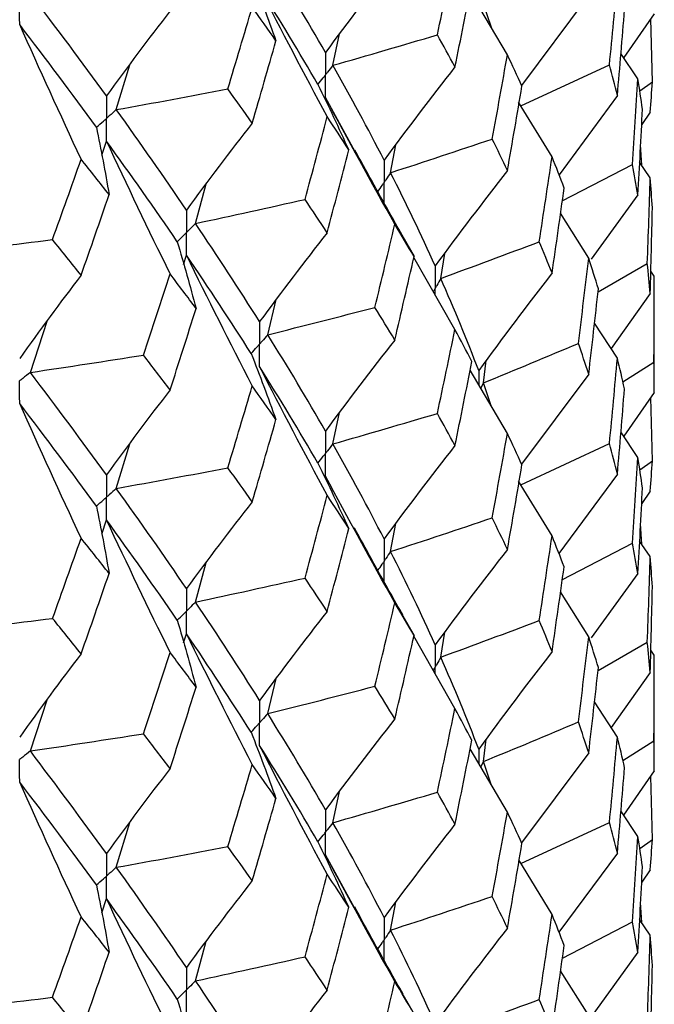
# Paper-space layout '_Isometric' of a CAD drawing. Header units: millimetres. Extents: x -25 to 231, y -14 to 362.
# Tile 51 of 58: x 15.57 to 19.75, y 27.03 to 33.51. Entities that reach past the tile are written whole.
import ezdxf

# ---------------------------------------------------------------- set-up
doc = ezdxf.new("R2010")
doc.units = ezdxf.units.MM

psp = doc.layouts.new('_Isometric')

# ---------------------------------------------------------------- linework, layer by layer
at = {"color": 7, "linetype": 'Continuous', "lineweight": 25}
for p, q in [((18.7834, 33.2752), (18.5379, 33.6909)), ((18.6778, 33.454), (18.6249, 33.6084)), ((19.3184, 33.6665), (18.8764, 33.0735)), ((19.75, 33.5454), (19.5484, 33.257)), ((19.737, 33.0965), (19.7266, 33.512)), ((17.6343, 33.2058), (17.6786, 33.4122)), ((19.6418, 33.1168), (19.53, 33.2846)), ((16.2095, 32.9144), (16.2982, 33.2091)), ((18.8723, 32.9386), (19.4548, 33.2089)), ((19.6539, 33.0377), (19.737, 33.0965)), ((17.7819, 32.6373), (17.5859, 32.9943)), ((19.077, 32.6035), (18.8573, 32.963)), ((19.5068, 33.0075), (19.1229, 32.4856)), ((19.7229, 32.8981), (19.6669, 32.816)), ((16.1136, 32.6141), (16.1446, 32.7081)), ((18.0142, 32.4999), (18.0484, 32.6839)), ((19.6669, 32.5482), (19.6596, 32.682)), ((19.7229, 32.4661), (19.6534, 32.5679)), ((19.1446, 32.315), (19.6062, 32.5533)), ((16.7307, 32.1661), (16.8016, 32.4266)), ((19.6418, 32.3536), (19.3346, 31.9304)), ((19.3184, 31.938), (19.1329, 32.2326)), ((18.0886, 32.0889), (18.1689, 31.9478)), ((16.6528, 31.8969), (16.6711, 31.9579)), ((18.4382, 31.4685), (18.1678, 31.943)), ((18.3447, 31.8047), (18.3706, 31.9695)), ((19.3797, 31.7174), (19.7038, 31.9032)), ((19.75, 31.8188), (19.7266, 31.8523)), ((19.75, 31.0552), (19.75, 31.8188)), ((17.2062, 31.4344), (17.2624, 31.6653)), ((19.7229, 31.7047), (19.4654, 31.343)), ((15.6439, 31.1866), (15.7547, 31.5233)), ((19.5068, 31.2792), (19.3564, 31.5111)), ((18.6249, 31.1174), (18.6437, 31.2644)), ((19.5433, 31.1242), (19.7475, 31.2542)), ((18.7834, 30.7853), (18.5379, 31.2012)), ((19.3184, 31.1749), (18.8766, 30.5828)), ((18.6768, 30.9659), (18.6249, 31.1174)), ((19.75, 31.0552), (19.5487, 30.7668)), ((19.737, 30.6051), (19.7266, 31.0217)), ((17.6343, 30.7162), (17.6786, 30.9226)), ((19.6418, 30.627), (19.53, 30.7947)), ((16.2096, 30.4234), (16.298, 30.7175)), ((18.8719, 30.4478), (19.4549, 30.7185)), ((19.6542, 30.5464), (19.737, 30.6051)), ((19.5068, 30.5178), (19.1225, 29.9954)), ((19.077, 30.1119), (18.8573, 30.4717)), ((19.7229, 30.4066), (19.6668, 30.3245)), ((16.1135, 30.123), (16.1446, 30.2173)), ((18.0142, 30.0089), (18.0484, 30.1933)), ((19.6669, 30.0582), (19.6596, 30.1915)), ((19.1447, 29.8254), (19.6062, 30.0636)), ((19.7229, 29.976), (19.6534, 30.0778)), ((16.7307, 29.6765), (16.8016, 29.937)), ((19.6418, 29.8635), (19.3352, 29.4403)), ((19.3184, 29.4483), (19.1329, 29.7426)), ((18.0955, 29.5861), (18.169, 29.457)), ((16.6528, 29.4073), (16.6711, 29.4683)), ((18.3447, 29.3142), (18.3705, 29.4785)), ((18.4382, 28.9769), (18.1678, 29.4516)), ((19.3795, 29.2259), (19.7038, 29.4118)), ((19.75, 29.3273), (19.7266, 29.3608)), ((19.75, 28.5656), (19.75, 29.3273)), ((19.7229, 29.2132), (19.4657, 28.8525)), ((17.2061, 28.9433), (17.2624, 29.1747)), ((15.6439, 28.6971), (15.7547, 29.0337)), ((19.5068, 28.7891), (19.3564, 29.0211)), ((18.6249, 28.6278), (18.6438, 28.7749)), ((19.5432, 28.634), (19.7475, 28.7641)), ((18.7834, 28.2955), (18.5379, 28.7111)), ((19.3184, 28.6847), (18.877, 28.0923)), ((18.6767, 28.4762), (18.6249, 28.6278)), ((19.75, 28.5656), (19.548, 28.2762)), ((19.737, 28.1153), (19.7266, 28.5321)), ((17.6343, 28.2256), (17.6786, 28.4315)), ((19.6418, 28.1355), (19.53, 28.3032)), ((16.2095, 27.9323), (16.2981, 28.2271)), ((18.8726, 27.9568), (19.4548, 28.2271)), ((19.654, 28.0565), (19.737, 28.1153)), ((17.7796, 27.6612), (17.5859, 28.0143)), ((19.077, 27.6218), (18.8574, 27.9816)), ((19.5068, 28.0263), (19.1225, 27.5048)), ((19.7229, 27.9161), (19.6668, 27.8339)), ((16.1136, 27.6322), (16.1446, 27.7261)), ((18.0142, 27.5193), (18.0485, 27.7037)), ((19.6668, 27.5686), (19.6596, 27.7012)), ((19.7229, 27.4864), (19.6534, 27.5881)), ((19.1449, 27.3353), (19.6062, 27.5734)), ((16.7308, 27.1859), (16.8015, 27.4457)), ((19.6418, 27.3739), (19.3342, 26.9494)), ((19.3184, 26.9568), (19.1329, 27.2511)), ((18.0955, 27.0966), (18.1691, 26.9674))]:
    psp.add_line(p, q, dxfattribs=at)
at = {"color": 8, "linetype": 'Continuous', "lineweight": 25}
for p, q in [((18.5942, 31.1986), (18.5941, 31.106)), ((18.6085, 31.0816), (18.6249, 31.1174)), ((18.5942, 28.7091), (18.5941, 28.6159)), ((18.6084, 28.5918), (18.6249, 28.6278))]:
    psp.add_line(p, q, dxfattribs=at)
at = {"color": 7, "linetype": 'Continuous', "lineweight": 25}
for points in [[(18.3223, 33.4064), (18.3617, 33.5902), (18.4004, 33.7743), (18.4382, 33.9585)], [(17.5859, 33.2906), (17.4655, 33.5005), (17.3388, 33.7122), (17.2061, 33.9253)], [(18.0425, 33.8895), (17.8873, 33.6922), (17.7351, 33.4926), (17.5859, 33.2906)], [(17.0973, 33.802), (17.1537, 33.6573), (17.208, 33.5123), (17.2602, 33.3671)], [(18.4382, 33.1951), (18.4761, 33.3791), (18.5131, 33.5634), (18.5494, 33.7479)], [(19.4548, 33.2089), (19.473, 33.3962), (19.4903, 33.5835), (19.5068, 33.7709)], [(16.1446, 33.0043), (15.9833, 33.227), (15.8163, 33.451), (15.6439, 33.6773)], [(17.5974, 32.8682), (17.446, 33.15), (17.2976, 33.4324), (17.152, 33.7154)], [(17.5368, 33.0794), (17.4147, 33.2896), (17.2864, 33.5018), (17.152, 33.7154)], [(16.5637, 33.563), (16.4212, 33.3793), (16.2815, 33.1931), (16.1446, 33.0043)], [(16.9434, 33.0503), (16.9977, 33.2298), (17.0512, 33.4095), (17.104, 33.5893)], [(17.2602, 33.3671), (17.2089, 33.441), (17.1568, 33.5151), (17.104, 33.5893)], [(19.5068, 33.0075), (19.5234, 33.195), (19.539, 33.3826), (19.5539, 33.5702)], [(15.9781, 32.5884), (15.8407, 32.8829), (15.7059, 33.1779), (15.5737, 33.4732)], [(16.079, 32.7983), (15.9161, 33.0216), (15.7476, 33.2464), (15.5737, 33.4732)], [(17.104, 32.8262), (17.1568, 33.0063), (17.2089, 33.1866), (17.2602, 33.3671)], [(17.6343, 33.2058), (17.8646, 33.2715), (18.094, 33.3384), (18.3223, 33.4064)], [(18.4382, 33.1951), (18.4004, 33.2653), (18.3617, 33.3357), (18.3223, 33.4064)], [(18.6832, 32.7213), (18.7174, 32.9056), (18.7508, 33.0903), (18.7834, 33.2752)], [(18.8787, 33.0686), (18.8477, 33.1372), (18.816, 33.2061), (18.7834, 33.2752)], [(17.9716, 32.5831), (17.8656, 32.7886), (17.7531, 32.9963), (17.6343, 33.2058)], [(18.4382, 33.1951), (18.2797, 32.9933), (18.1241, 32.7893), (17.9716, 32.5831)], [(19.5068, 33.0075), (19.4903, 33.0746), (19.473, 33.1417), (19.4548, 33.2089)], [(19.6062, 32.5533), (19.6189, 32.741), (19.6308, 32.9289), (19.6418, 33.1168)], [(19.6724, 32.917), (19.663, 32.9835), (19.6528, 33.0501), (19.6418, 33.1168)], [(19.7229, 32.8981), (19.7285, 32.9643), (19.7331, 33.0304), (19.737, 33.0965)], [(16.2095, 32.9144), (16.4548, 32.9585), (16.6995, 33.0038), (16.9434, 33.0503)], [(17.104, 32.8262), (17.0512, 32.9007), (16.9977, 32.9754), (16.9434, 33.0503)], [(17.5368, 33.0794), (17.6063, 32.9366), (17.6737, 32.7934), (17.7389, 32.65)], [(18.7834, 32.5138), (18.816, 32.6987), (18.8477, 32.8836), (18.8787, 33.0686)], [(18.0425, 32.161), (17.8873, 32.438), (17.7351, 32.7158), (17.5859, 32.9943)], [(16.6711, 32.2542), (16.5231, 32.4722), (16.3692, 32.6924), (16.2095, 32.9144)], [(19.6418, 32.3536), (19.6528, 32.5413), (19.663, 32.7291), (19.6724, 32.917)], [(17.104, 32.8262), (16.9569, 32.638), (16.8126, 32.4473), (16.6711, 32.2542)], [(17.4513, 32.3241), (17.5007, 32.5052), (17.5494, 32.6866), (17.5974, 32.8682)], [(17.7389, 32.65), (17.6925, 32.7225), (17.6453, 32.7953), (17.5974, 32.8682)], [(16.079, 32.7983), (16.1089, 32.651), (16.1366, 32.5035), (16.1622, 32.3559)], [(16.5637, 31.8347), (16.4213, 32.1253), (16.2816, 32.4165), (16.1446, 32.7081)], [(16.6109, 32.0462), (16.4613, 32.2647), (16.3058, 32.4855), (16.1446, 32.7081)], [(18.0142, 32.4999), (18.2383, 32.5726), (18.4613, 32.6464), (18.6832, 32.7213)], [(18.7834, 32.5138), (18.7508, 32.5829), (18.7174, 32.652), (18.6832, 32.7213)], [(17.5974, 32.1049), (17.6453, 32.2863), (17.6925, 32.468), (17.7389, 32.65)], [(15.7898, 32.06), (15.8533, 32.2359), (15.916, 32.4121), (15.9781, 32.5884)], [(16.1622, 32.3559), (16.1015, 32.4332), (16.0401, 32.5107), (15.9781, 32.5884)], [(18.9926, 32.0457), (19.0216, 32.2316), (19.0497, 32.4175), (19.077, 32.6035)], [(19.1566, 32.399), (19.1309, 32.4671), (19.1044, 32.5353), (19.077, 32.6035)], [(18.7834, 32.5138), (18.6218, 32.307), (18.4633, 32.0981), (18.308, 31.887)], [(19.6418, 32.3536), (19.6308, 32.4201), (19.6189, 32.4866), (19.6062, 32.5533)], [(18.308, 31.887), (18.2165, 32.0905), (18.1185, 32.2949), (18.0142, 32.4999)], [(19.7038, 31.9032), (19.711, 32.0907), (19.7174, 32.2783), (19.7229, 32.4661)], [(19.737, 32.268), (19.7331, 32.3339), (19.7285, 32.4), (19.7229, 32.4661)], [(19.077, 31.8402), (19.1044, 32.0263), (19.1309, 32.2126), (19.1566, 32.399)], [(15.9781, 31.8253), (16.0402, 32.0019), (16.1015, 32.1788), (16.1622, 32.3559)], [(16.7307, 32.1661), (16.9717, 32.2176), (17.2119, 32.2702), (17.4513, 32.3241)], [(17.5974, 32.1049), (17.5494, 32.1777), (17.5007, 32.2507), (17.4513, 32.3241)], [(19.7229, 31.7047), (19.7285, 31.8925), (19.7331, 32.0803), (19.737, 32.268)], [(17.152, 31.5205), (17.0177, 31.7332), (16.8772, 31.9485), (16.7307, 32.1661)], [(17.9115, 31.6141), (17.956, 31.7961), (17.9996, 31.9784), (18.0425, 32.161)], [(18.1689, 31.9478), (18.1275, 32.0186), (18.0854, 32.0897), (18.0425, 32.161)], [(15.0353, 31.9691), (15.2873, 31.9982), (15.5388, 32.0285), (15.7898, 32.06)], [(15.9781, 31.8253), (15.916, 31.9033), (15.8533, 31.9815), (15.7898, 32.06)], [(17.5974, 32.1049), (17.4461, 31.9124), (17.2976, 31.7176), (17.152, 31.5205)], [(16.6109, 32.0462), (16.6541, 31.9), (16.6952, 31.7536), (16.7342, 31.607)], [(18.3447, 31.8047), (18.5618, 31.884), (18.7778, 31.9644), (18.9926, 32.0457)], [(19.077, 31.8402), (19.0497, 31.9086), (19.0216, 31.9771), (18.9926, 32.0457)], [(17.104, 31.0977), (16.9568, 31.3838), (16.8126, 31.6706), (16.6711, 31.9579)], [(17.0973, 31.311), (16.9613, 31.5241), (16.8192, 31.7399), (16.6711, 31.9579)], [(18.0425, 31.3996), (18.0854, 31.5822), (18.1275, 31.765), (18.1689, 31.9478)], [(19.2501, 31.3777), (19.2737, 31.5644), (19.2965, 31.7511), (19.3184, 31.938)], [(19.3818, 31.7354), (19.3615, 31.8029), (19.3404, 31.8704), (19.3184, 31.938)], [(19.7229, 31.7047), (19.7174, 31.7709), (19.711, 31.8371), (19.7038, 31.9032)], [(15.9781, 31.8253), (15.8406, 31.6457), (15.7059, 31.4635), (15.5737, 31.2787)], [(16.3891, 31.3003), (16.448, 31.4781), (16.5062, 31.6563), (16.5637, 31.8347)], [(16.7342, 31.607), (16.6781, 31.6827), (16.6213, 31.7586), (16.5637, 31.8347)], [(18.5942, 31.1986), (18.5176, 31.3995), (18.4344, 31.6016), (18.3447, 31.8047)], [(19.077, 31.8402), (18.9129, 31.6283), (18.752, 31.4145), (18.5942, 31.1986)], [(19.7475, 31.2542), (19.7492, 31.4425), (19.75, 31.6307), (19.75, 31.8188)], [(19.3184, 31.1749), (19.3404, 31.3616), (19.3615, 31.5484), (19.3818, 31.7354)], [(16.5637, 31.0713), (16.6213, 31.2496), (16.6781, 31.4281), (16.7342, 31.607)], [(17.2062, 31.4344), (17.4422, 31.4931), (17.6773, 31.553), (17.9115, 31.6141)], [(18.0425, 31.3996), (17.9996, 31.471), (17.956, 31.5425), (17.9115, 31.6141)], [(18.3223, 30.9168), (18.3617, 31.1006), (18.4004, 31.2845), (18.4382, 31.4685)], [(18.5494, 31.2583), (18.5131, 31.3282), (18.4761, 31.3983), (18.4382, 31.4685)], [(17.5859, 30.8011), (17.4655, 31.011), (17.3388, 31.2222), (17.2062, 31.4344)], [(18.0425, 31.3996), (17.8873, 31.2024), (17.7351, 31.0029), (17.5859, 30.8011)], [(18.6249, 31.1174), (18.8346, 31.2031), (19.043, 31.2899), (19.2501, 31.3777)], [(19.3184, 31.1749), (19.2965, 31.2423), (19.2737, 31.3099), (19.2501, 31.3777)], [(15.6439, 31.1866), (15.8928, 31.2233), (16.1412, 31.2612), (16.3891, 31.3003)], [(16.5637, 31.0713), (16.5062, 31.1473), (16.448, 31.2236), (16.3891, 31.3003)], [(17.0973, 31.311), (17.1536, 31.1662), (17.2079, 31.0212), (17.26, 30.8759)], [(19.4549, 30.7185), (19.473, 30.9052), (19.4903, 31.0921), (19.5068, 31.2792)], [(19.5538, 31.0793), (19.539, 31.1458), (19.5233, 31.2124), (19.5068, 31.2792)], [(17.5974, 30.3783), (17.4461, 30.6598), (17.2976, 30.9419), (17.152, 31.2247)], [(17.5368, 30.5898), (17.4147, 30.8002), (17.2863, 31.0119), (17.152, 31.2247)], [(18.4382, 30.7052), (18.4761, 30.8894), (18.5131, 31.0737), (18.5494, 31.2583)], [(19.75, 31.0552), (19.75, 31.1215), (19.7492, 31.1879), (19.7475, 31.2542)], [(16.1446, 30.5131), (15.9834, 30.7348), (15.8165, 30.9594), (15.6439, 31.1866)], [(16.9436, 30.5596), (16.9978, 30.7386), (17.0513, 30.918), (17.104, 31.0977)], [(17.26, 30.8759), (17.2087, 30.9495), (17.1567, 31.0235), (17.104, 31.0977)], [(19.5068, 30.5178), (19.5233, 30.705), (19.539, 30.8921), (19.5538, 31.0793)], [(16.5637, 31.0713), (16.4213, 30.8878), (16.2816, 30.7017), (16.1446, 30.5131)], [(15.9781, 30.0968), (15.8406, 30.3916), (15.7058, 30.6868), (15.5737, 30.9823)], [(16.0789, 30.3073), (15.9163, 30.5294), (15.7478, 30.7546), (15.5737, 30.9823)], [(17.6343, 30.7162), (17.8646, 30.782), (18.094, 30.8488), (18.3223, 30.9168)], [(18.4382, 30.7052), (18.4004, 30.7755), (18.3617, 30.8461), (18.3223, 30.9168)], [(17.104, 30.3363), (17.1567, 30.516), (17.2087, 30.6959), (17.26, 30.8759)], [(18.6831, 30.2301), (18.7173, 30.415), (18.7507, 30.6001), (18.7834, 30.7853)], [(18.8788, 30.5779), (18.8478, 30.6469), (18.816, 30.716), (18.7834, 30.7853)], [(17.9716, 30.0924), (17.8655, 30.2987), (17.753, 30.5068), (17.6343, 30.7162)], [(18.4382, 30.7052), (18.2796, 30.5031), (18.1241, 30.2988), (17.9716, 30.0924)], [(19.5068, 30.5178), (19.4903, 30.5847), (19.473, 30.6516), (19.4549, 30.7185)], [(19.6062, 30.0636), (19.6189, 30.2514), (19.6308, 30.4392), (19.6418, 30.627)], [(19.6724, 30.4274), (19.663, 30.4939), (19.6528, 30.5605), (19.6418, 30.627)], [(16.2096, 30.4234), (16.4549, 30.4676), (16.6996, 30.513), (16.9436, 30.5596)], [(17.104, 30.3363), (17.0513, 30.4106), (16.9978, 30.485), (16.9436, 30.5596)], [(17.5368, 30.5898), (17.6063, 30.447), (17.6737, 30.3039), (17.7389, 30.1604)], [(18.7834, 30.0222), (18.816, 30.2072), (18.8478, 30.3924), (18.8788, 30.5779)], [(19.7229, 30.4066), (19.7285, 30.4727), (19.7331, 30.5389), (19.737, 30.6051)], [(18.0425, 29.6712), (17.8873, 29.9483), (17.7351, 30.2261), (17.5859, 30.5048)], [(16.6711, 29.7647), (16.5231, 29.9827), (16.3691, 30.2024), (16.2096, 30.4234)], [(17.4513, 29.8345), (17.5007, 30.0156), (17.5494, 30.1969), (17.5974, 30.3783)], [(17.7389, 30.1604), (17.6925, 30.2329), (17.6453, 30.3055), (17.5974, 30.3783)], [(19.6418, 29.8635), (19.6528, 30.0514), (19.663, 30.2394), (19.6724, 30.4274)], [(16.0789, 30.3073), (16.1088, 30.1599), (16.1365, 30.0124), (16.162, 29.8647)], [(17.104, 30.3363), (16.9568, 30.1483), (16.8126, 29.9577), (16.6711, 29.7647)], [(16.5637, 29.3448), (16.4213, 29.6351), (16.2816, 29.926), (16.1446, 30.2173)], [(16.6109, 29.5567), (16.4612, 29.7753), (16.3057, 29.9956), (16.1446, 30.2173)], [(18.0142, 30.0089), (18.2382, 30.0815), (18.4612, 30.1552), (18.6831, 30.2301)], [(18.7834, 30.0222), (18.7507, 30.0913), (18.7173, 30.1606), (18.6831, 30.2301)], [(17.5974, 29.6149), (17.6453, 29.7965), (17.6925, 29.9784), (17.7389, 30.1604)], [(18.9927, 29.5553), (19.0216, 29.7406), (19.0497, 29.9261), (19.077, 30.1119)], [(19.1565, 29.9081), (19.1308, 29.9758), (19.1043, 30.0438), (19.077, 30.1119)], [(15.7901, 29.5692), (15.8534, 29.7447), (15.9161, 29.9206), (15.9781, 30.0968)], [(16.162, 29.8647), (16.1014, 29.9417), (16.0401, 30.0191), (15.9781, 30.0968)], [(19.6418, 29.8635), (19.6308, 29.9301), (19.6189, 29.9968), (19.6062, 30.0636)], [(18.308, 29.3962), (18.2166, 29.5987), (18.1186, 29.8028), (18.0142, 30.0089)], [(18.7834, 30.0222), (18.6219, 29.8156), (18.4634, 29.6069), (18.308, 29.3962)], [(19.7038, 29.4118), (19.711, 29.5998), (19.7174, 29.7879), (19.7229, 29.976)], [(19.737, 29.777), (19.7331, 29.8433), (19.7285, 29.9096), (19.7229, 29.976)], [(15.9781, 29.3354), (16.0401, 29.5117), (16.1014, 29.6881), (16.162, 29.8647)], [(19.077, 29.3504), (19.1043, 29.5363), (19.1308, 29.7222), (19.1565, 29.9081)], [(16.7307, 29.6765), (16.9717, 29.728), (17.2119, 29.7807), (17.4513, 29.8345)], [(17.5974, 29.6149), (17.5494, 29.6879), (17.5007, 29.7611), (17.4513, 29.8345)], [(19.7229, 29.2132), (19.7285, 29.401), (19.7331, 29.5889), (19.737, 29.777)], [(17.152, 29.0297), (17.0177, 29.2434), (16.8772, 29.4591), (16.7307, 29.6765)], [(17.9114, 29.1229), (17.9559, 29.3054), (17.9996, 29.4882), (18.0425, 29.6712)], [(18.169, 29.457), (18.1276, 29.5282), (18.0855, 29.5996), (18.0425, 29.6712)], [(17.5974, 29.6149), (17.446, 29.4222), (17.2976, 29.2272), (17.152, 29.0297)], [(15.0354, 29.4781), (15.2874, 29.5072), (15.539, 29.5376), (15.7901, 29.5692)], [(15.9781, 29.3354), (15.9161, 29.4132), (15.8534, 29.4911), (15.7901, 29.5692)], [(16.6109, 29.5567), (16.6541, 29.4105), (16.6952, 29.2641), (16.7342, 29.1174)], [(18.3447, 29.3142), (18.5619, 29.3935), (18.7779, 29.4739), (18.9927, 29.5553)], [(19.077, 29.3504), (19.0497, 29.4187), (19.0216, 29.4869), (18.9927, 29.5553)], [(17.104, 28.6078), (16.9569, 28.8941), (16.8126, 29.1809), (16.6711, 29.4683)], [(17.0973, 28.82), (16.9613, 29.0341), (16.8192, 29.2503), (16.6711, 29.4683)], [(18.0425, 28.908), (18.0855, 29.0907), (18.1276, 29.2738), (18.169, 29.457)], [(19.2501, 28.888), (19.2737, 29.0747), (19.2965, 29.2615), (19.3184, 29.4483)], [(19.3818, 29.2458), (19.3615, 29.3133), (19.3404, 29.3808), (19.3184, 29.4483)], [(19.7229, 29.2132), (19.7174, 29.2793), (19.711, 29.3455), (19.7038, 29.4118)], [(15.9781, 29.3354), (15.8406, 29.156), (15.7058, 28.9739), (15.5737, 28.7891)], [(16.3891, 28.8107), (16.448, 28.9885), (16.5062, 29.1665), (16.5637, 29.3448)], [(16.7342, 29.1174), (16.6781, 29.193), (16.6213, 29.2688), (16.5637, 29.3448)], [(19.077, 29.3504), (18.9129, 29.1387), (18.752, 28.9249), (18.5942, 28.7091)], [(18.5942, 28.7091), (18.5176, 28.9101), (18.4344, 29.1119), (18.3447, 29.3142)], [(19.7475, 28.7641), (19.7492, 28.9518), (19.75, 29.1394), (19.75, 29.3273)], [(19.3184, 28.6847), (19.3404, 28.8717), (19.3615, 29.0587), (19.3818, 29.2458)], [(16.5637, 28.5814), (16.6213, 28.7598), (16.6781, 28.9385), (16.7342, 29.1174)], [(17.2061, 28.9433), (17.4421, 29.002), (17.6772, 29.0619), (17.9114, 29.1229)], [(18.0425, 28.908), (17.9996, 28.9794), (17.9559, 29.051), (17.9114, 29.1229)], [(17.5859, 28.3102), (17.4656, 28.5191), (17.3389, 28.7301), (17.2061, 28.9433)], [(18.3225, 28.4264), (18.3618, 28.6096), (18.4004, 28.7931), (18.4382, 28.9769)], [(18.5492, 28.7674), (18.513, 28.837), (18.476, 28.9068), (18.4382, 28.9769)], [(18.0425, 28.908), (17.8874, 28.711), (17.7352, 28.5118), (17.5859, 28.3102)], [(18.6249, 28.6278), (18.8346, 28.7135), (19.043, 28.8003), (19.2501, 28.888)], [(19.3184, 28.6847), (19.2965, 28.7524), (19.2737, 28.8202), (19.2501, 28.888)], [(17.0973, 28.82), (17.1537, 28.6753), (17.208, 28.5303), (17.2602, 28.3851)], [(15.6439, 28.6971), (15.8928, 28.7337), (16.1412, 28.7716), (16.3891, 28.8107)], [(16.5637, 28.5814), (16.5062, 28.6576), (16.448, 28.734), (16.3891, 28.8107)], [(18.4382, 28.2154), (18.476, 28.3993), (18.513, 28.5833), (18.5492, 28.7674)], [(19.4548, 28.2271), (19.473, 28.4143), (19.4903, 28.6017), (19.5068, 28.7891)], [(19.5539, 28.5883), (19.539, 28.6551), (19.5234, 28.7221), (19.5068, 28.7891)], [(19.75, 28.5656), (19.75, 28.6318), (19.7492, 28.698), (19.7475, 28.7641)], [(16.1446, 28.0223), (15.9833, 28.2449), (15.8164, 28.47), (15.6439, 28.6971)], [(17.5974, 27.8867), (17.446, 28.1682), (17.2975, 28.4505), (17.152, 28.7334)], [(17.5368, 28.0992), (17.4148, 28.3086), (17.2865, 28.5198), (17.152, 28.7334)], [(16.5637, 28.5814), (16.4213, 28.3976), (16.2816, 28.2112), (16.1446, 28.0223)], [(16.9434, 28.0684), (16.9977, 28.2479), (17.0512, 28.4278), (17.104, 28.6078)], [(17.2602, 28.3851), (17.2089, 28.4591), (17.1568, 28.5333), (17.104, 28.6078)], [(19.5068, 28.0263), (19.5234, 28.2135), (19.539, 28.4008), (19.5539, 28.5883)], [(15.9781, 27.6069), (15.8406, 27.9018), (15.7059, 28.1971), (15.5737, 28.4928)], [(16.079, 27.8163), (15.9162, 28.0394), (15.7477, 28.2651), (15.5737, 28.4928)], [(17.6343, 28.2256), (17.8647, 28.2914), (18.0941, 28.3583), (18.3225, 28.4264)], [(18.4382, 28.2154), (18.4004, 28.2856), (18.3618, 28.3559), (18.3225, 28.4264)], [(17.104, 27.8447), (17.1568, 28.0245), (17.2089, 28.2047), (17.2602, 28.3851)], [(18.683, 27.7404), (18.7173, 27.9253), (18.7507, 28.1104), (18.7834, 28.2955)], [(18.8789, 28.0883), (18.8478, 28.1573), (18.816, 28.2264), (18.7834, 28.2955)], [(17.9716, 27.6028), (17.8655, 27.8093), (17.753, 28.017), (17.6343, 28.2256)], [(18.4382, 28.2154), (18.2796, 28.0135), (18.1241, 27.8092), (17.9716, 27.6028)], [(19.5068, 28.0263), (19.4903, 28.0931), (19.473, 28.16), (19.4548, 28.2271)], [(17.5368, 28.0992), (17.6062, 27.9563), (17.6735, 27.813), (17.7387, 27.6695)], [(19.6062, 27.5734), (19.6189, 27.7607), (19.6308, 27.948), (19.6418, 28.1355)], [(19.6724, 27.9368), (19.663, 28.003), (19.6528, 28.0692), (19.6418, 28.1355)], [(19.7229, 27.9161), (19.7285, 27.9825), (19.7331, 28.0489), (19.737, 28.1153)], [(16.2095, 27.9323), (16.4548, 27.9765), (16.6995, 28.0218), (16.9434, 28.0684)], [(17.104, 27.8447), (17.0512, 27.919), (16.9977, 27.9935), (16.9434, 28.0684)], [(18.7834, 27.532), (18.816, 27.7173), (18.8478, 27.9027), (18.8789, 28.0883)], [(18.0425, 27.1814), (17.8874, 27.4583), (17.7352, 27.736), (17.5859, 28.0143)], [(16.6711, 27.2738), (16.5232, 27.4908), (16.3693, 27.7102), (16.2095, 27.9323)], [(19.6418, 27.3739), (19.6528, 27.5615), (19.663, 27.7492), (19.6724, 27.9368)], [(17.104, 27.8447), (16.9569, 27.6568), (16.8126, 27.4666), (16.6711, 27.2738)], [(17.4515, 27.344), (17.5009, 27.5246), (17.5495, 27.7055), (17.5974, 27.8867)], [(17.7387, 27.6695), (17.6924, 27.7416), (17.6453, 27.814), (17.5974, 27.8867)], [(16.079, 27.8163), (16.1089, 27.669), (16.1366, 27.5215), (16.1622, 27.374)], [(16.5637, 26.8531), (16.4212, 27.1436), (16.2815, 27.4346), (16.1446, 27.7261)], [(16.6109, 27.066), (16.4613, 27.2837), (16.3059, 27.5034), (16.1446, 27.7261)], [(18.0142, 27.5193), (18.2382, 27.5919), (18.4612, 27.6656), (18.683, 27.7404)], [(18.7834, 27.532), (18.7507, 27.6013), (18.7173, 27.6708), (18.683, 27.7404)], [(17.5974, 27.1252), (17.6453, 27.3065), (17.6924, 27.4879), (17.7387, 27.6695)], [(15.7898, 27.0781), (15.8533, 27.2541), (15.916, 27.4304), (15.9781, 27.6069)], [(16.1622, 27.374), (16.1015, 27.4513), (16.0402, 27.529), (15.9781, 27.6069)], [(18.9926, 27.0639), (19.0216, 27.2497), (19.0497, 27.4357), (19.077, 27.6218)], [(19.1566, 27.4171), (19.1309, 27.4852), (19.1044, 27.5534), (19.077, 27.6218)], [(18.308, 26.905), (18.2165, 27.1083), (18.1186, 27.3132), (18.0142, 27.5193)], [(18.7834, 27.532), (18.6218, 27.3251), (18.4634, 27.1161), (18.308, 26.905)], [(19.6418, 27.3739), (19.6308, 27.4404), (19.6189, 27.5069), (19.6062, 27.5734)], [(19.7038, 26.922), (19.711, 27.1101), (19.7174, 27.2983), (19.7229, 27.4864)], [(19.737, 27.2873), (19.7331, 27.3537), (19.7285, 27.42), (19.7229, 27.4864)], [(19.077, 26.859), (19.1044, 27.0448), (19.1309, 27.2309), (19.1566, 27.4171)], [(15.9781, 26.8438), (16.0401, 27.0202), (16.1015, 27.1969), (16.1622, 27.374)], [(16.7308, 27.1859), (16.9718, 27.2375), (17.212, 27.2902), (17.4515, 27.344)], [(17.5974, 27.1252), (17.5495, 27.198), (17.5009, 27.2709), (17.4515, 27.344)], [(19.7229, 26.7227), (19.7285, 26.9109), (19.7331, 27.0991), (19.737, 27.2873)], [(17.152, 26.5402), (17.0176, 26.754), (16.8771, 26.9693), (16.7308, 27.1859)], [(17.9113, 26.6332), (17.9558, 26.8158), (17.9996, 26.9985), (18.0425, 27.1814)], [(18.1691, 26.9674), (18.1277, 27.0386), (18.0855, 27.1099), (18.0425, 27.1814)], [(15.0353, 26.987), (15.2873, 27.0161), (15.5388, 27.0465), (15.7898, 27.0781)], [(15.9781, 26.8438), (15.916, 26.9216), (15.8533, 26.9996), (15.7898, 27.0781)], [(16.6109, 27.066), (16.654, 26.9198), (16.6951, 26.7732), (16.7339, 26.6265)], [(17.5974, 27.1252), (17.446, 26.9326), (17.2975, 26.7376), (17.152, 26.5402)], [(18.3447, 26.8228), (18.5618, 26.9021), (18.7778, 26.9825), (18.9926, 27.0639)], [(19.077, 26.859), (19.0497, 26.9271), (19.0216, 26.9954), (18.9926, 27.0639)]]:
    psp.add_open_spline(points, degree=3, dxfattribs=at)
for points, knots in [([(15.5737, 33.4732), (15.5736, 33.5131), (15.5736, 33.553), (15.5736, 33.5929), (15.5736, 33.6023), (15.5736, 33.6117), (15.5736, 33.6212)], [0, 0, 0, 0, 0.000146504, 0.000146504, 0.000146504, 0.0001811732, 0.0001811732, 0.0001811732, 0.0001811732]), ([(17.5859, 33.2906), (17.5858, 33.2507), (17.5858, 33.2108), (17.5858, 33.1708), (17.5858, 33.1614), (17.5858, 33.152), (17.5858, 33.1425)], [0, 0, 0, 0, 0.0001467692, 0.0001467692, 0.0001467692, 0.0001814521, 0.0001814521, 0.0001814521, 0.0001814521]), ([(17.6343, 33.2058), (17.6229, 33.1908), (17.6114, 33.1758), (17.5998, 33.1608), (17.5951, 33.1547), (17.5905, 33.1486), (17.5858, 33.1425)], [0, 0, 0, 0, 0.0000851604, 0.0000851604, 0.0000851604, 0.0001198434, 0.0001198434, 0.0001198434, 0.0001198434]), ([(17.5368, 33.0794), (17.5485, 33.0943), (17.5601, 33.1093), (17.5716, 33.1242), (17.5763, 33.1303), (17.581, 33.1364), (17.5858, 33.1425)], [0, 0, 0, 0, 0.0000851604, 0.0000851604, 0.0000851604, 0.0001198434, 0.0001198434, 0.0001198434, 0.0001198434]), ([(17.5859, 32.9943), (17.5858, 33.0343), (17.5858, 33.0742), (17.5858, 33.1142), (17.5858, 33.1236), (17.5858, 33.1331), (17.5858, 33.1425)], [0, 0, 0, 0, 0.0001467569, 0.0001467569, 0.0001467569, 0.0001814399, 0.0001814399, 0.0001814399, 0.0001814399]), ([(16.1446, 33.0043), (16.1445, 32.9644), (16.1444, 32.9245), (16.1444, 32.8846), (16.1444, 32.8751), (16.1444, 32.8657), (16.1444, 32.8563)], [0, 0, 0, 0, 0.0001467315, 0.0001467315, 0.0001467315, 0.0001814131, 0.0001814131, 0.0001814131, 0.0001814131]), ([(16.2095, 32.9144), (16.1941, 32.9006), (16.1787, 32.8868), (16.1633, 32.8731), (16.157, 32.8675), (16.1507, 32.8619), (16.1444, 32.8563)], [0, 0, 0, 0, 0.0000851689, 0.0000851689, 0.0000851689, 0.0001198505, 0.0001198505, 0.0001198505, 0.0001198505]), ([(16.079, 32.7983), (16.0945, 32.812), (16.11, 32.8257), (16.1255, 32.8395), (16.1318, 32.8451), (16.1381, 32.8507), (16.1444, 32.8563)], [0, 0, 0, 0, 0.0000851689, 0.0000851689, 0.0000851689, 0.0001198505, 0.0001198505, 0.0001198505, 0.0001198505]), ([(16.1446, 32.7081), (16.1445, 32.748), (16.1444, 32.788), (16.1444, 32.8279), (16.1444, 32.8374), (16.1444, 32.8468), (16.1444, 32.8563)], [0, 0, 0, 0, 0.0001467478, 0.0001467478, 0.0001467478, 0.0001814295, 0.0001814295, 0.0001814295, 0.0001814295]), ([(18.0902, 32.0898), (18.0618, 32.1399), (17.9571, 32.3246), (17.8548, 32.5113), (17.7803, 32.6473)], [0, 0, 0, 0, 0.2716868, 1, 1, 1, 1]), ([(17.9716, 32.5831), (17.9715, 32.5433), (17.9714, 32.5034), (17.9714, 32.4636), (17.9714, 32.4541), (17.9714, 32.4447), (17.9714, 32.4353)], [0, 0, 0, 0, 0.0001464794, 0.0001464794, 0.0001464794, 0.000181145, 0.000181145, 0.000181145, 0.000181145]), ([(18.0142, 32.4999), (18.0041, 32.4846), (17.994, 32.4693), (17.9838, 32.4539), (17.9797, 32.4477), (17.9756, 32.4415), (17.9714, 32.4353)], [0, 0, 0, 0, 0.000085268, 0.000085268, 0.000085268, 0.0001199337, 0.0001199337, 0.0001199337, 0.0001199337]), ([(16.6711, 32.2542), (16.6711, 32.2143), (16.671, 32.1744), (16.671, 32.1344), (16.671, 32.125), (16.671, 32.1155), (16.671, 32.1061)], [0, 0, 0, 0, 0.0001467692, 0.0001467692, 0.0001467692, 0.0001814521, 0.0001814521, 0.0001814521, 0.0001814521]), ([(16.7307, 32.1661), (16.7166, 32.1519), (16.7025, 32.1376), (16.6883, 32.1234), (16.6825, 32.1177), (16.6768, 32.1119), (16.671, 32.1061)], [0, 0, 0, 0, 0.0000851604, 0.0000851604, 0.0000851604, 0.0001198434, 0.0001198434, 0.0001198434, 0.0001198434]), ([(16.6109, 32.0462), (16.6252, 32.0604), (16.6394, 32.0746), (16.6536, 32.0888), (16.6594, 32.0945), (16.6652, 32.1003), (16.671, 32.1061)], [0, 0, 0, 0, 0.0000851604, 0.0000851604, 0.0000851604, 0.0001198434, 0.0001198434, 0.0001198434, 0.0001198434]), ([(16.6711, 31.9579), (16.6711, 31.9979), (16.671, 32.0378), (16.671, 32.0778), (16.671, 32.0872), (16.671, 32.0967), (16.671, 32.1061)], [0, 0, 0, 0, 0.0001467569, 0.0001467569, 0.0001467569, 0.0001814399, 0.0001814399, 0.0001814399, 0.0001814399]), ([(18.308, 31.887), (18.3079, 31.8471), (18.3079, 31.8072), (18.3078, 31.7672), (18.3078, 31.7578), (18.3078, 31.7483), (18.3078, 31.7389)], [0, 0, 0, 0, 0.0001467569, 0.0001467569, 0.0001467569, 0.0001814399, 0.0001814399, 0.0001814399, 0.0001814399]), ([(18.3447, 31.8047), (18.336, 31.7891), (18.3273, 31.7735), (18.3185, 31.758), (18.315, 31.7516), (18.3114, 31.7453), (18.3078, 31.7389)], [0, 0, 0, 0, 0.0000851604, 0.0000851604, 0.0000851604, 0.0001198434, 0.0001198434, 0.0001198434, 0.0001198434]), ([(17.152, 31.5205), (17.1519, 31.4806), (17.1519, 31.4408), (17.1519, 31.4009), (17.1519, 31.3915), (17.1519, 31.3821), (17.1519, 31.3726)], [0, 0, 0, 0, 0.0001464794, 0.0001464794, 0.0001464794, 0.000181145, 0.000181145, 0.000181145, 0.000181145]), ([(17.2062, 31.4344), (17.1933, 31.4197), (17.1805, 31.4051), (17.1676, 31.3905), (17.1624, 31.3845), (17.1571, 31.3786), (17.1519, 31.3726)], [0, 0, 0, 0, 0.000085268, 0.000085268, 0.000085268, 0.0001199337, 0.0001199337, 0.0001199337, 0.0001199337]), ([(17.0973, 31.311), (17.1102, 31.3256), (17.1232, 31.3402), (17.1361, 31.3548), (17.1414, 31.3607), (17.1466, 31.3667), (17.1519, 31.3726)], [0, 0, 0, 0, 0.000085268, 0.000085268, 0.000085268, 0.0001199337, 0.0001199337, 0.0001199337, 0.0001199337]), ([(17.152, 31.2247), (17.1519, 31.2646), (17.1519, 31.3044), (17.1519, 31.3443), (17.1519, 31.3537), (17.1519, 31.3632), (17.1519, 31.3726)], [0, 0, 0, 0, 0.0001464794, 0.0001464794, 0.0001464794, 0.000181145, 0.000181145, 0.000181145, 0.000181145]), ([(15.6439, 31.1866), (15.6273, 31.1733), (15.6106, 31.16), (15.594, 31.1468), (15.5872, 31.1414), (15.5804, 31.136), (15.5736, 31.1306)], [0, 0, 0, 0, 0.0000851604, 0.0000851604, 0.0000851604, 0.0001198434, 0.0001198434, 0.0001198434, 0.0001198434]), ([(15.5737, 30.9823), (15.5736, 31.0223), (15.5736, 31.0623), (15.5736, 31.1022), (15.5736, 31.1117), (15.5736, 31.1211), (15.5736, 31.1306)], [0, 0, 0, 0, 0.0001467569, 0.0001467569, 0.0001467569, 0.0001814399, 0.0001814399, 0.0001814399, 0.0001814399]), ([(17.5859, 30.8011), (17.5858, 30.7612), (17.5858, 30.7212), (17.5858, 30.6813), (17.5858, 30.6718), (17.5858, 30.6624), (17.5858, 30.653)], [0, 0, 0, 0, 0.0001467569, 0.0001467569, 0.0001467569, 0.0001814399, 0.0001814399, 0.0001814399, 0.0001814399]), ([(17.6343, 30.7162), (17.6229, 30.7012), (17.6114, 30.6862), (17.5998, 30.6713), (17.5951, 30.6652), (17.5905, 30.6591), (17.5858, 30.653)], [0, 0, 0, 0, 0.0000851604, 0.0000851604, 0.0000851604, 0.0001198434, 0.0001198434, 0.0001198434, 0.0001198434]), ([(17.5368, 30.5898), (17.5485, 30.6048), (17.5601, 30.6197), (17.5716, 30.6347), (17.5763, 30.6408), (17.581, 30.6469), (17.5858, 30.653)], [0, 0, 0, 0, 0.0000851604, 0.0000851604, 0.0000851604, 0.0001198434, 0.0001198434, 0.0001198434, 0.0001198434]), ([(17.5859, 30.5048), (17.5858, 30.5447), (17.5858, 30.5847), (17.5858, 30.6246), (17.5858, 30.6341), (17.5858, 30.6435), (17.5858, 30.653)], [0, 0, 0, 0, 0.0001467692, 0.0001467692, 0.0001467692, 0.0001814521, 0.0001814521, 0.0001814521, 0.0001814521]), ([(16.1446, 30.5131), (16.1445, 30.4733), (16.1444, 30.4334), (16.1444, 30.3936), (16.1444, 30.3841), (16.1444, 30.3747), (16.1444, 30.3653)], [0, 0, 0, 0, 0.0001464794, 0.0001464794, 0.0001464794, 0.000181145, 0.000181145, 0.000181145, 0.000181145]), ([(16.0789, 30.3073), (16.0945, 30.321), (16.11, 30.3347), (16.1255, 30.3485), (16.1318, 30.3541), (16.1381, 30.3597), (16.1444, 30.3653)], [0, 0, 0, 0, 0.000085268, 0.000085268, 0.000085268, 0.0001199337, 0.0001199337, 0.0001199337, 0.0001199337]), ([(16.2096, 30.4234), (16.1942, 30.4096), (16.1787, 30.3958), (16.1633, 30.3821), (16.157, 30.3765), (16.1507, 30.3709), (16.1444, 30.3653)], [0, 0, 0, 0, 0.000085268, 0.000085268, 0.000085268, 0.0001199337, 0.0001199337, 0.0001199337, 0.0001199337]), ([(16.1446, 30.2173), (16.1445, 30.2572), (16.1444, 30.2971), (16.1444, 30.337), (16.1444, 30.3464), (16.1444, 30.3558), (16.1444, 30.3653)], [0, 0, 0, 0, 0.0001464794, 0.0001464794, 0.0001464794, 0.000181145, 0.000181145, 0.000181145, 0.000181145]), ([(18.0971, 29.587), (18.0667, 29.6407), (17.9583, 29.832), (17.8524, 30.0256), (17.7762, 30.1648)], [0, 0, 0, 0, 0.280755, 1, 1, 1, 1]), ([(17.9716, 30.0924), (17.9715, 30.0524), (17.9714, 30.0125), (17.9714, 29.9726), (17.9714, 29.9631), (17.9714, 29.9537), (17.9714, 29.9442)], [0, 0, 0, 0, 0.0001467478, 0.0001467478, 0.0001467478, 0.0001814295, 0.0001814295, 0.0001814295, 0.0001814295]), ([(18.0142, 30.0089), (18.0041, 29.9936), (17.994, 29.9782), (17.9838, 29.9629), (17.9797, 29.9567), (17.9756, 29.9505), (17.9714, 29.9442)], [0, 0, 0, 0, 0.0000851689, 0.0000851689, 0.0000851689, 0.0001198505, 0.0001198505, 0.0001198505, 0.0001198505]), ([(16.6711, 29.7647), (16.6711, 29.7247), (16.671, 29.6848), (16.671, 29.6449), (16.671, 29.6354), (16.671, 29.626), (16.671, 29.6166)], [0, 0, 0, 0, 0.0001467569, 0.0001467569, 0.0001467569, 0.0001814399, 0.0001814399, 0.0001814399, 0.0001814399]), ([(16.7307, 29.6765), (16.7166, 29.6623), (16.7025, 29.6481), (16.6883, 29.6339), (16.6825, 29.6281), (16.6768, 29.6223), (16.671, 29.6166)], [0, 0, 0, 0, 0.0000851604, 0.0000851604, 0.0000851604, 0.0001198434, 0.0001198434, 0.0001198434, 0.0001198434]), ([(16.6109, 29.5567), (16.6252, 29.5709), (16.6394, 29.585), (16.6536, 29.5992), (16.6594, 29.605), (16.6652, 29.6108), (16.671, 29.6166)], [0, 0, 0, 0, 0.0000851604, 0.0000851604, 0.0000851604, 0.0001198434, 0.0001198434, 0.0001198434, 0.0001198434]), ([(16.6711, 29.4683), (16.6711, 29.5083), (16.671, 29.5483), (16.671, 29.5882), (16.671, 29.5977), (16.671, 29.6071), (16.671, 29.6166)], [0, 0, 0, 0, 0.0001467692, 0.0001467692, 0.0001467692, 0.0001814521, 0.0001814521, 0.0001814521, 0.0001814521]), ([(18.308, 29.3962), (18.3079, 29.3563), (18.3079, 29.3165), (18.3078, 29.2766), (18.3078, 29.2672), (18.3078, 29.2577), (18.3078, 29.2483)], [0, 0, 0, 0, 0.000146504, 0.000146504, 0.000146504, 0.0001811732, 0.0001811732, 0.0001811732, 0.0001811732]), ([(18.3447, 29.3142), (18.336, 29.2985), (18.3273, 29.2829), (18.3185, 29.2673), (18.315, 29.261), (18.3114, 29.2546), (18.3078, 29.2483)], [0, 0, 0, 0, 0.0000852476, 0.0000852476, 0.0000852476, 0.0001199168, 0.0001199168, 0.0001199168, 0.0001199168]), ([(17.152, 29.0297), (17.1519, 28.9898), (17.1519, 28.9499), (17.1519, 28.9099), (17.1519, 28.9005), (17.1519, 28.8911), (17.1519, 28.8816)], [0, 0, 0, 0, 0.0001467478, 0.0001467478, 0.0001467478, 0.0001814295, 0.0001814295, 0.0001814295, 0.0001814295]), ([(17.2061, 28.9433), (17.1933, 28.9287), (17.1805, 28.9141), (17.1676, 28.8995), (17.1624, 28.8935), (17.1571, 28.8876), (17.1519, 28.8816)], [0, 0, 0, 0, 0.0000851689, 0.0000851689, 0.0000851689, 0.0001198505, 0.0001198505, 0.0001198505, 0.0001198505]), ([(17.0973, 28.82), (17.1103, 28.8346), (17.1232, 28.8492), (17.1361, 28.8638), (17.1414, 28.8697), (17.1466, 28.8757), (17.1519, 28.8816)], [0, 0, 0, 0, 0.0000851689, 0.0000851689, 0.0000851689, 0.0001198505, 0.0001198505, 0.0001198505, 0.0001198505]), ([(17.152, 28.7334), (17.1519, 28.7734), (17.1519, 28.8133), (17.1519, 28.8533), (17.1519, 28.8627), (17.1519, 28.8722), (17.1519, 28.8816)], [0, 0, 0, 0, 0.0001467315, 0.0001467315, 0.0001467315, 0.0001814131, 0.0001814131, 0.0001814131, 0.0001814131]), ([(15.6439, 28.6971), (15.6273, 28.6838), (15.6106, 28.6705), (15.594, 28.6572), (15.5872, 28.6518), (15.5804, 28.6464), (15.5736, 28.641)], [0, 0, 0, 0, 0.0000851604, 0.0000851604, 0.0000851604, 0.0001198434, 0.0001198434, 0.0001198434, 0.0001198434]), ([(15.5737, 28.4928), (15.5736, 28.5328), (15.5736, 28.5727), (15.5736, 28.6127), (15.5736, 28.6221), (15.5736, 28.6316), (15.5736, 28.641)], [0, 0, 0, 0, 0.0001467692, 0.0001467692, 0.0001467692, 0.0001814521, 0.0001814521, 0.0001814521, 0.0001814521]), ([(17.5859, 28.3102), (17.5858, 28.2704), (17.5858, 28.2305), (17.5858, 28.1907), (17.5858, 28.1812), (17.5858, 28.1718), (17.5858, 28.1624)], [0, 0, 0, 0, 0.000146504, 0.000146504, 0.000146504, 0.0001811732, 0.0001811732, 0.0001811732, 0.0001811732]), ([(17.6343, 28.2256), (17.6229, 28.2106), (17.6114, 28.1956), (17.5998, 28.1806), (17.5951, 28.1745), (17.5905, 28.1684), (17.5858, 28.1624)], [0, 0, 0, 0, 0.0000852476, 0.0000852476, 0.0000852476, 0.0001199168, 0.0001199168, 0.0001199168, 0.0001199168]), ([(17.5368, 28.0992), (17.5484, 28.1141), (17.5601, 28.1291), (17.5716, 28.1441), (17.5763, 28.1502), (17.581, 28.1563), (17.5858, 28.1624)], [0, 0, 0, 0, 0.0000852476, 0.0000852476, 0.0000852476, 0.0001199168, 0.0001199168, 0.0001199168, 0.0001199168]), ([(17.5859, 28.0143), (17.5858, 28.0543), (17.5858, 28.0942), (17.5858, 28.134), (17.5858, 28.1435), (17.5858, 28.1529), (17.5858, 28.1624)], [0, 0, 0, 0, 0.0001465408, 0.0001465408, 0.0001465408, 0.0001812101, 0.0001812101, 0.0001812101, 0.0001812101]), ([(16.1446, 28.0223), (16.1445, 27.9824), (16.1444, 27.9425), (16.1444, 27.9026), (16.1444, 27.8931), (16.1444, 27.8837), (16.1444, 27.8743)], [0, 0, 0, 0, 0.0001467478, 0.0001467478, 0.0001467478, 0.0001814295, 0.0001814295, 0.0001814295, 0.0001814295]), ([(16.2095, 27.9323), (16.1941, 27.9186), (16.1787, 27.9048), (16.1633, 27.8911), (16.157, 27.8855), (16.1507, 27.8799), (16.1444, 27.8743)], [0, 0, 0, 0, 0.0000851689, 0.0000851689, 0.0000851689, 0.0001198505, 0.0001198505, 0.0001198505, 0.0001198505]), ([(16.079, 27.8163), (16.0945, 27.83), (16.11, 27.8437), (16.1255, 27.8575), (16.1318, 27.8631), (16.1381, 27.8687), (16.1444, 27.8743)], [0, 0, 0, 0, 0.0000851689, 0.0000851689, 0.0000851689, 0.0001198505, 0.0001198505, 0.0001198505, 0.0001198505]), ([(16.1446, 27.7261), (16.1445, 27.766), (16.1444, 27.806), (16.1444, 27.8459), (16.1444, 27.8554), (16.1444, 27.8648), (16.1444, 27.8743)], [0, 0, 0, 0, 0.0001467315, 0.0001467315, 0.0001467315, 0.0001814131, 0.0001814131, 0.0001814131, 0.0001814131]), ([(18.0971, 27.0975), (18.0669, 27.1508), (17.9593, 27.3408), (17.854, 27.533), (17.7783, 27.6713)], [0, 0, 0, 0, 0.280476, 1, 1, 1, 1]), ([(17.9716, 27.6028), (17.9715, 27.5629), (17.9714, 27.5229), (17.9714, 27.483), (17.9714, 27.4736), (17.9714, 27.4641), (17.9714, 27.4547)], [0, 0, 0, 0, 0.0001467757, 0.0001467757, 0.0001467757, 0.0001814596, 0.0001814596, 0.0001814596, 0.0001814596]), ([(18.0142, 27.5193), (18.0041, 27.504), (17.994, 27.4887), (17.9838, 27.4734), (17.9797, 27.4671), (17.9756, 27.4609), (17.9714, 27.4547)], [0, 0, 0, 0, 0.0000851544, 0.0000851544, 0.0000851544, 0.0001198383, 0.0001198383, 0.0001198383, 0.0001198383]), ([(16.6711, 27.2738), (16.6711, 27.234), (16.671, 27.1941), (16.671, 27.1542), (16.671, 27.1448), (16.671, 27.1354), (16.671, 27.1259)], [0, 0, 0, 0, 0.000146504, 0.000146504, 0.000146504, 0.0001811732, 0.0001811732, 0.0001811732, 0.0001811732]), ([(16.7308, 27.1859), (16.7167, 27.1717), (16.7025, 27.1575), (16.6883, 27.1433), (16.6825, 27.1375), (16.6768, 27.1317), (16.671, 27.1259)], [0, 0, 0, 0, 0.0000852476, 0.0000852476, 0.0000852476, 0.0001199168, 0.0001199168, 0.0001199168, 0.0001199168]), ([(16.6109, 27.066), (16.6252, 27.0802), (16.6394, 27.0944), (16.6536, 27.1086), (16.6594, 27.1144), (16.6652, 27.1202), (16.671, 27.1259)], [0, 0, 0, 0, 0.0000852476, 0.0000852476, 0.0000852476, 0.0001199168, 0.0001199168, 0.0001199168, 0.0001199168]), ([(16.6711, 26.9779), (16.6711, 27.0178), (16.671, 27.0577), (16.671, 27.0976), (16.671, 27.1071), (16.671, 27.1165), (16.671, 27.1259)], [0, 0, 0, 0, 0.0001465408, 0.0001465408, 0.0001465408, 0.0001812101, 0.0001812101, 0.0001812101, 0.0001812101])]:
    psp.add_open_spline(points, degree=3, knots=knots, dxfattribs=at)
at = {"color": 8, "linetype": 'Continuous', "lineweight": 25}
for points, knots in [([(17.9309, 32.3746), (17.9403, 32.3886), (17.9497, 32.4026), (17.959, 32.4166), (17.9631, 32.4228), (17.9673, 32.429), (17.9714, 32.4353)], [0.0000073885, 0.0000073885, 0.0000073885, 0.0000073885, 0.000085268, 0.000085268, 0.000085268, 0.0001199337, 0.0001199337, 0.0001199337, 0.0001199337]), ([(17.9716, 32.3011), (17.9715, 32.3364), (17.9714, 32.3811), (17.9714, 32.4258), (17.9714, 32.4353)], [0, 0, 0, 0, 0.789015, 1, 1, 1, 1]), ([(18.296, 31.718), (18.2964, 31.7186), (18.2968, 31.7192), (18.2971, 31.7199), (18.3007, 31.7262), (18.3043, 31.7326), (18.3078, 31.7389)], [0.00008174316, 0.00008174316, 0.00008174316, 0.00008174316, 0.0000851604, 0.0000851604, 0.0000851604, 0.00011984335, 0.00011984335, 0.00011984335, 0.00011984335]), ([(18.3079, 31.6973), (18.3079, 31.7017), (18.3078, 31.7156), (18.3078, 31.7295), (18.3078, 31.7389)], [0, 0, 0, 0, 0.320058, 1, 1, 1, 1]), ([(17.9312, 29.884), (17.9405, 29.8978), (17.9497, 29.9117), (17.959, 29.9256), (17.9631, 29.9318), (17.9673, 29.938), (17.9714, 29.9442)], [0.0000079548, 0.0000079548, 0.0000079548, 0.0000079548, 0.0000851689, 0.0000851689, 0.0000851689, 0.0001198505, 0.0001198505, 0.0001198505, 0.0001198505]), ([(17.9716, 29.8107), (17.9715, 29.8458), (17.9714, 29.8903), (17.9714, 29.9348), (17.9714, 29.9442)], [0, 0, 0, 0, 0.787816, 1, 1, 1, 1]), ([(18.2958, 29.2269), (18.2962, 29.2277), (18.2967, 29.2285), (18.2971, 29.2293), (18.3007, 29.2356), (18.3043, 29.2419), (18.3078, 29.2483)], [0.0000810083, 0.0000810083, 0.0000810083, 0.0000810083, 0.00008524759, 0.00008524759, 0.00008524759, 0.00011991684, 0.00011991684, 0.00011991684, 0.00011991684]), ([(18.3079, 29.2057), (18.3079, 29.2105), (18.3078, 29.2247), (18.3078, 29.2389), (18.3078, 29.2483)], [0, 0, 0, 0, 0.33466, 1, 1, 1, 1]), ([(17.9312, 27.3944), (17.9405, 27.4082), (17.9497, 27.4221), (17.959, 27.436), (17.9631, 27.4422), (17.9673, 27.4484), (17.9714, 27.4547)], [0.0000079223, 0.0000079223, 0.0000079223, 0.0000079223, 0.0000851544, 0.0000851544, 0.0000851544, 0.0001198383, 0.0001198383, 0.0001198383, 0.0001198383]), ([(17.9716, 27.3212), (17.9715, 27.3562), (17.9714, 27.4007), (17.9714, 27.4452), (17.9714, 27.4547)], [0, 0, 0, 0, 0.787796, 1, 1, 1, 1])]:
    psp.add_open_spline(points, degree=3, knots=knots, dxfattribs=at)

doc.saveas('drawing.dxf')
